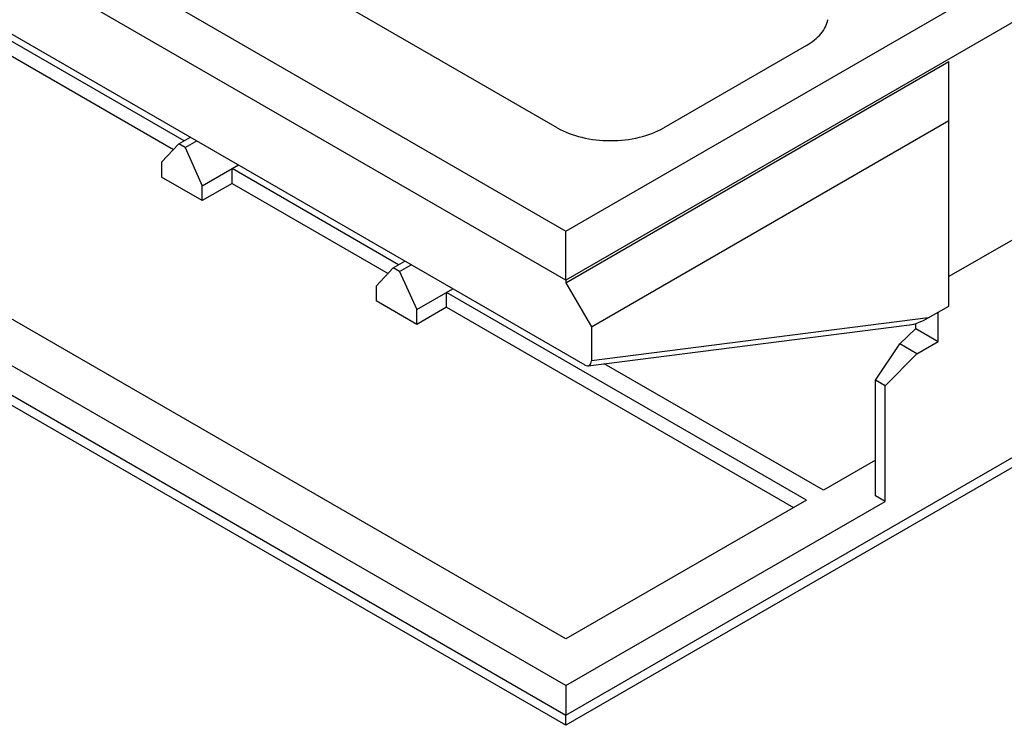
# Model space of a CAD drawing. Header units: inches. Extents: x 0 to 22, y 0 to 17.
# Tile 31 of 33: x 18.4 to 19.7, y 13.4 to 14.3. Entities that reach past the tile are written whole.
import ezdxf

# ---------------------------------------------------------------- set-up
doc = ezdxf.new("R2010")
doc.units = ezdxf.units.IN
doc.header["$LTSCALE"] = 1.21
doc.header["$MEASUREMENT"] = 0
doc.layers.get('0').update_dxf_attribs({"linetype": 'CONTINUOUS'})

msp = doc.modelspace()

# ---------------------------------------------------------------- linework, layer by layer
at = {"color": 7, "linetype": 'CONTINUOUS'}
for p, q in [((17.8202, 14.8091), (19.1565, 14.0375)), ((19.1453, 14.1726), (18.0541, 14.8027)), ((19.1565, 13.9733), (17.7645, 14.7769)), ((19.1565, 14.0375), (20.3285, 14.7143)), ((17.7395, 14.695), (19.1815, 13.8624)), ((20.3563, 14.666), (19.1565, 13.9733)), ((18.6571, 14.1556), (18.1849, 14.4282)), ((18.1849, 14.4089), (18.6433, 14.1443)), ((19.4711, 14.2803), (19.2845, 14.1726)), ((19.1565, 13.97), (19.6576, 14.2594)), ((19.6576, 13.9395), (19.6576, 14.2594)), ((19.1565, 13.4429), (17.7645, 14.2466)), ((19.1565, 13.504), (17.8703, 14.2466)), ((17.7645, 14.208), (19.1565, 13.4043)), ((19.1565, 13.391), (17.7808, 14.1853)), ((19.1899, 13.9122), (19.6576, 14.1822)), ((18.6501, 14.1516), (18.6654, 14.1604)), ((18.6584, 14.1467), (18.6737, 14.1556)), ((18.6277, 14.1275), (18.6501, 14.1516)), ((18.6584, 14.1467), (18.6501, 14.1516)), ((18.6584, 14.1467), (18.6809, 14.0968)), ((18.6277, 14.1275), (18.6277, 14.1083)), ((18.6809, 14.0968), (18.7281, 14.1241)), ((18.7198, 14.1), (18.7198, 14.1193)), ((18.9377, 13.9936), (18.7198, 14.1193)), ((18.6809, 14.0775), (18.6277, 14.1083)), ((18.7198, 14.1), (18.6809, 14.0775)), ((18.6809, 14.0775), (18.6809, 14.0968)), ((18.7198, 14.1), (18.9239, 13.9822)), ((19.1565, 13.4043), (20.3563, 14.0971)), ((20.3482, 14.0791), (19.1565, 13.391)), ((19.1565, 13.9733), (19.1565, 14.0375)), ((19.7411, 14.0263), (19.6576, 13.9781)), ((18.9083, 13.9655), (18.9307, 13.9895)), ((18.9307, 13.9895), (18.946, 13.9984)), ((18.9391, 13.9847), (18.9307, 13.9895)), ((18.9391, 13.9847), (18.9543, 13.9935)), ((18.9391, 13.9847), (18.9615, 13.9348)), ((18.9083, 13.9655), (18.9083, 13.9462)), ((18.9615, 13.9348), (19.0088, 13.9621)), ((19.1565, 13.9733), (19.1565, 13.97)), ((19.1565, 13.97), (19.1899, 13.9122)), ((19.4711, 13.6856), (19.0004, 13.9573)), ((19.0004, 13.938), (19.0004, 13.9573)), ((18.9615, 13.9155), (18.9083, 13.9462)), ((19.0004, 13.938), (18.9615, 13.9155)), ((19.0004, 13.938), (19.4544, 13.6759)), ((19.6305, 13.9239), (19.6576, 13.9395)), ((18.9615, 13.9155), (18.9615, 13.9348)), ((19.6305, 13.9239), (19.1899, 13.8679)), ((19.6437, 13.8929), (19.6437, 13.9315)), ((19.1857, 13.8613), (19.6062, 13.9148)), ((19.1899, 13.9122), (19.1899, 13.8679)), ((19.5932, 13.8899), (19.6143, 13.9099)), ((19.6143, 13.9099), (19.6143, 13.9167)), ((19.6143, 13.9099), (19.6437, 13.8929)), ((19.5615, 13.8424), (19.5932, 13.8899)), ((19.6158, 13.8768), (19.5932, 13.8899)), ((19.6158, 13.8768), (19.6437, 13.8929)), ((19.5741, 13.8352), (19.6158, 13.8768)), ((19.4933, 13.6984), (19.2066, 13.864)), ((19.5741, 13.8352), (19.5615, 13.8424)), ((19.5615, 13.6912), (19.5615, 13.8424)), ((19.5741, 13.684), (19.5741, 13.8352)), ((19.5615, 13.7378), (19.4933, 13.6984)), ((19.5741, 13.684), (19.5615, 13.6912)), ((19.4711, 13.6856), (19.1565, 13.504)), ((19.1565, 13.4429), (19.5741, 13.684)), ((19.1565, 13.4429), (19.1565, 13.4043)), ((19.1565, 13.391), (19.1565, 13.4043))]:
    msp.add_line(p, q, dxfattribs=at)
for centre, major_axis, ratio, start_param, end_param in [((19.6221, 13.9287), (0.0242, 0.0121), 0.3036, -2.426527, -1.372591), ((19.1815, 13.8727), (-0.0055, 0.011), 0.574463, 2.426527, 3.997324)]:
    msp.add_ellipse(centre, major_axis=major_axis, ratio=ratio, start_param=start_param, end_param=end_param, dxfattribs=at)
for points, knots in [([(19.4711, 14.2803), (19.4748, 14.2824), (19.4817, 14.287), (19.4902, 14.2953), (19.4963, 14.3043), (19.4986, 14.3109), (19.4993, 14.3141)], [0, 0, 0, 0, 0.285391, 0.545144, 0.781256, 1, 1, 1, 1]), ([(19.1453, 14.1726), (19.1552, 14.1669), (19.1782, 14.1585), (19.2149, 14.1545), (19.2517, 14.1585), (19.2747, 14.1669), (19.2845, 14.1726)], [0, 0, 0, 0, 0.237229, 0.5, 0.762771, 1, 1, 1, 1])]:
    msp.add_open_spline(points, degree=3, knots=knots, dxfattribs=at)

doc.saveas('drawing.dxf')
